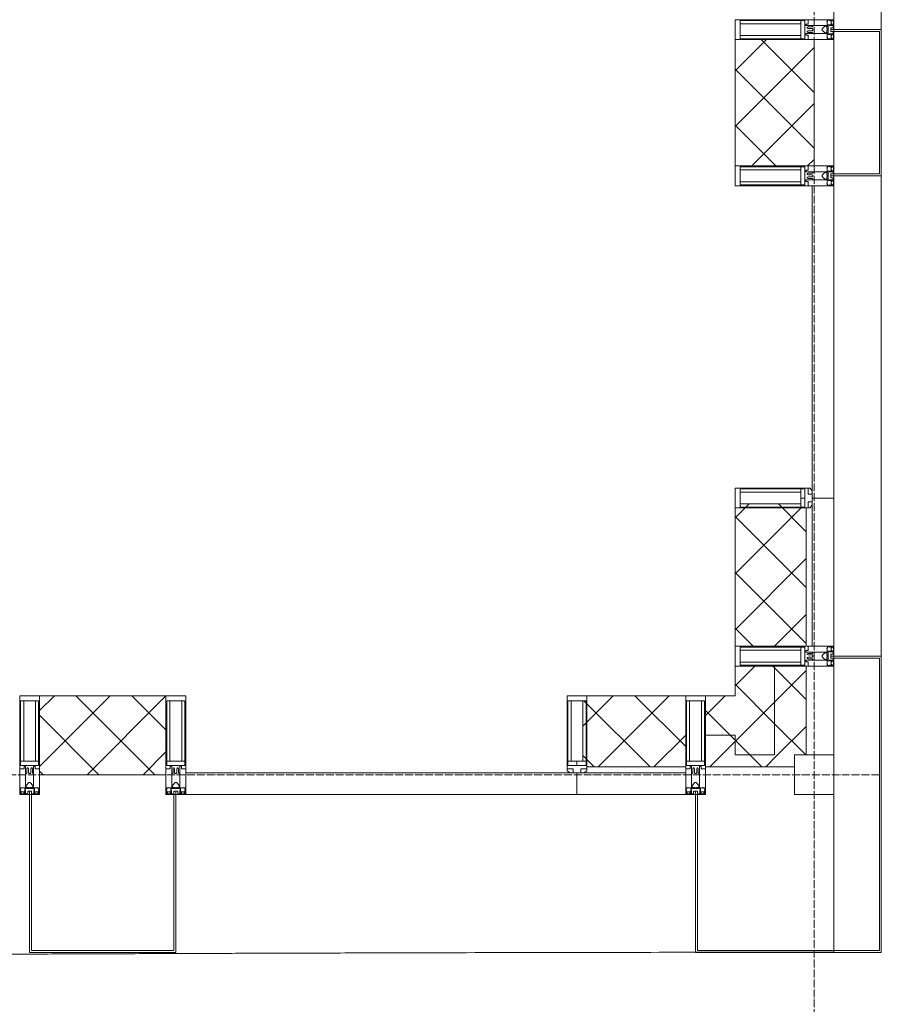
# Model space of a CAD drawing. Header units: millimetres. Extents: x 5617 to 107604, y 7718 to 206326.
# Tile 52 of 65: x 62181 to 64361, y 14819 to 17310. Entities that reach past the tile are written whole.
import ezdxf

# ---------------------------------------------------------------- set-up
doc = ezdxf.new("R2010")
doc.units = ezdxf.units.MM
doc.linetypes.add('ADSK_Линия сетки', pattern=[25, 20, -2.5, 0, -2.5])
doc.linetypes.add('Линия сетки', pattern=[25, 20, -2.5, 0, -2.5])
for name, color, linetype, lineweight in [('Импосты витража', 7, 'Continuous', 18), ('Колонны', 7, 'Continuous', 18), ('Оси', 7, 'Continuous', 9), ('Панели витража', 7, 'Continuous', 18), ('Стены разрез', 7, 'Continuous', 40), ('Стены штриховка', 7, 'Continuous', 40), ('Форма', 7, 'Continuous', 18), ('Элементы узлов', 7, 'Continuous', 18)]:
    doc.layers.add(name, color=color, linetype=linetype, lineweight=lineweight)
pattern_1 = [(45, (0, 0), (-70.71068, 70.71068), []), (135, (0, 0), (-70.71068, -70.71068), [])]

# ---------------------------------------------------------------- blocks, each defined once
blk = doc.blocks.new('A_OGR_PAN_Отлив - A_OGR_PAN_Отлив-6070770-МКСС_К4_L17_58_200_')
at = {"layer": 'Колонны', "color": 253, "lineweight": 5, "true_color": 0xaaaaaa}
blk.add_line((607.5, 120), (-607.5, 120), dxfattribs=at)
blk = doc.blocks.new('A_OGR_PAN_Отлив - A_OGR_PAN_Отлив-6070778-МКСС_К4_L17_58_200_')
at = {"layer": 'Колонны', "color": 253, "lineweight": 5, "true_color": 0xaaaaaa}
blk.add_line((632.5, 120), (-632.5, 120), dxfattribs=at)
blk = doc.blocks.new('A_SLK_PAN_Type1 - Прямой тип панели-6537254-МКСС_К4_L17_58_200_')
at = {"layer": 'Колонны', "lineweight": 5}
for p, q in [((-185, 120), (185, 120)), ((-185, 0), (-185, 120)), ((-180, 115), (-180, 0)), ((180, 115), (-180, 115)), ((180, 0), (180, 115)), ((185, 120), (185, 0)), ((-180, 0), (-185, 0)), ((185, 0), (180, 0))]:
    blk.add_line(p, q, dxfattribs=at)
blk = doc.blocks.new('Quad Corner Mullion - Q_0_100_-50-7508018-МКСС_К4_L17_58_200_')
at = {"layer": 'Импосты витража', "color": 253, "lineweight": 5, "true_color": 0xaaaaaa}
for p, q in [((-100, -100), (-100, 0)), ((-100, 0), (0, 0)), ((0, 0), (0, -100)), ((0, -100), (-100, -100))]:
    blk.add_line(p, q, dxfattribs=at)
blk = doc.blocks.new('Rectangular Mullion - 50Wx250H-3927046-МКСС_К4_L17_58_200_')
at = {"layer": 'Элементы узлов', "color": 253, "lineweight": 5, "true_color": 0xaaaaaa}
for p, q in [((0, 250), (-25, 250)), ((-25, 250), (-25, 237.3)), ((-25, 65.2), (-25, 250)), ((-25, 250), (0, 250)), ((25, 250), (0, 250)), ((25, 250), (0, 250)), ((25, 237.3), (25, 250)), ((25, 65.2), (25, 250)), ((-23, 237.3), (0, 237.3)), ((-23, 237.3), (0, 237.3)), ((-23, 237.3), (-23, 73.6)), ((0, 237.3), (-14.9, 237.3)), ((-14.9, 237.3), (-14.9, 84)), ((-14.9, 84), (-14.9, 237.3)), ((14.9, 237.3), (0, 237.3)), ((0, 237.3), (23, 237.3)), ((23, 237.3), (0, 237.3)), ((14.9, 84), (14.9, 237.3)), ((14.9, 84), (14.9, 237.3)), ((23, 237.3), (23, 73.6)), ((0, 84), (-23, 84)), ((-23, 84), (-23, 73.6)), ((0, 84), (-23, 84)), ((-14.9, 84), (0, 84)), ((0, 84), (14.9, 84)), ((23, 84), (0, 84)), ((0, 84), (0, 73.6)), ((0, 84), (23, 84)), ((0, 73.6), (0, 84)), ((23, 73.6), (23, 84)), ((-25, 73.6), (-25, 65.2)), ((-25, 65.2), (-25, 60.2)), ((-10, 65.2), (-25, 65.2)), ((-25, 65.2), (-25, 60.2)), ((-25, 65.2), (-10, 65.2)), ((-10, 65.2), (-25, 65.2)), ((-23, 73.6), (0, 73.6)), ((0, 73.6), (-23, 73.6)), ((-0.5, 73.6), (-23, 73.6)), ((-10, 55), (-14, 55)), ((-14, 55), (-10, 55)), ((-10, 55), (-10, 65.2)), ((-10, 65.2), (-10, 55)), ((-10, 55), (-10, 65.2)), ((-10, 55), (0, 55)), ((0, 55), (-10, 55)), ((0, 73.6), (23, 73.6)), ((23, 73.6), (0, 73.6)), ((0, 55), (10, 55)), ((0, 55), (10, 55)), ((0.5, 73.6), (23, 73.6)), ((10, 65.2), (10, 55)), ((25, 65.2), (10, 65.2)), ((10, 55), (10, 65.2)), ((10, 65.2), (25, 65.2)), ((10, 65.2), (25, 65.2)), ((10, 55), (10, 65.2)), ((10, 55), (14, 55)), ((10, 55), (14, 55)), ((25, 65.2), (25, 73.6)), ((25, 65.2), (25, 60.2)), ((25, 60.2), (25, 65.2))]:
    blk.add_line(p, q, dxfattribs=at)
for centre, start, end in [((-14, 69.1), 218.9723, 270), ((-14, 69.1), 218.9723, 270), ((-14, 69.1), 218.9723, 270), ((14, 69.1), 270, 321.0277), ((14, 69.1), 270, 321.0277), ((14, 69.1), 270, 321.0277)]:
    blk.add_arc(centre, 14.1, start, end, dxfattribs=at)
blk = doc.blocks.new('Rectangular Mullion - R_InvisibleFrame_50Wx250H-7508015-МКСС_К4_L17_58_200_')
at = {"layer": 'Импосты витража', "color": 253, "lineweight": 5, "true_color": 0xaaaaaa}
for p, q in [((-25, -237.3), (-25, -73.6)), ((25, -73.6), (25, -237.3))]:
    blk.add_line(p, q, dxfattribs=at)
blk = doc.blocks.new('Rectangular Mullion - 50Wx250H-2623690-МКСС_К4_L17_58_200_')
at = {"layer": 'Элементы узлов', "color": 253, "lineweight": 5, "true_color": 0xaaaaaa}
for p, q in [((-25, 65.2), (-25, 250)), ((-25, 250), (0, 250)), ((25, 250), (0, 250)), ((25, 65.2), (25, 250)), ((-23, 237.3), (0, 237.3)), ((-23, 237.3), (-23, 73.6)), ((-14.9, 84), (-14.9, 237.3)), ((23, 237.3), (0, 237.3)), ((14.9, 84), (14.9, 237.3)), ((23, 237.3), (23, 73.6)), ((0, 84), (-23, 84)), ((0, 84), (23, 84)), ((-14, 65.2), (-25, 65.2)), ((-0.5, 73.6), (-23, 73.6)), ((-14, 71.3), (-14, 65.2)), ((-10, 71.3), (-14, 71.3)), ((-10, 53), (-10, 71.3)), ((-8.7, 53), (-10, 53)), ((-10, 53), (-10, 17)), ((-8.7, 53), (-7, 54.7)), ((-7, 65.2), (-5.9, 67.3)), ((-7, 65.2), (-7, 54.7)), ((-4.1, 67.3), (-5.9, 67.3)), ((-4.1, 67.3), (-2.9, 65.1)), ((-2.9, 65.1), (-2.9, 54.6)), ((-1.3, 53), (-2.9, 54.6)), ((0, 53), (-1.3, 53)), ((0, 53), (1.3, 53)), ((0.5, 73.6), (23, 73.6)), ((1.3, 53), (2.9, 54.6)), ((4.1, 67.3), (2.9, 65.1)), ((2.9, 65.1), (2.9, 54.6)), ((4.1, 67.3), (5.9, 67.3)), ((7, 65.2), (5.9, 67.3)), ((7, 65.2), (7, 54.7)), ((8.7, 53), (7, 54.7)), ((8.7, 53), (10, 53)), ((10, 71.3), (14, 71.3)), ((10, 53), (10, 71.3)), ((10, 53), (10, 17)), ((14, 71.3), (14, 65.2)), ((14, 65.2), (25, 65.2)), ((-8.5, 23), (-1.5, 30)), ((-1.5, 30), (0, 30)), ((1.5, 30), (0, 30)), ((8.5, 23), (1.5, 30)), ((-23.8, 14.6), (-25, 14.2)), ((-25, 0), (-25, 14.2)), ((-22.3, 17), (-23.8, 17)), ((-23.8, 17), (-23.8, 14.6)), ((-22.5, 10.6), (-23.8, 14.6)), ((-22.5, 10.6), (-23.7, 9.9)), ((-23.7, 1.3), (-23.7, 9.9)), ((-23.7, 1.3), (-11.8, 1.3)), ((-23.2, 10.2), (-22.5, 8)), ((-22.5, 8), (-22.5, 4.5)), ((-21.3, 4.5), (-22.5, 4.5)), ((-22.3, 17), (-22.3, 16)), ((-22.3, 16), (-21.3, 16)), ((-19, 17.6), (-21.3, 16)), ((-21.3, 4.5), (-21.3, 6.5)), ((-21.3, 6.5), (-14.2, 6.5)), ((-18.4, 16.6), (-19, 17.6)), ((-7.4, 16.6), (-18.4, 16.6)), ((-14.2, 6.5), (-14.2, 4.5)), ((-13.2, 4.5), (-14.2, 4.5)), ((-13.2, 4.5), (-12.2, 7.2)), ((-12.7, 7.6), (-11.3, 11.4)), ((-12.7, 7.6), (-11.8, 6.9)), ((-12.2, 9), (-12.2, 14.8)), ((-12.2, 14.8), (0, 14.8)), ((-11.8, 1.3), (-11.8, 6.9)), ((-10.5, 11.2), (-11.3, 11.4)), ((-10.5, 1.5), (-10.5, 11.2)), ((-4.8, 1.5), (-10.5, 1.5)), ((-10, 17), (-7.5, 17)), ((-8.5, 18.5), (-8.5, 23)), ((-7.5, 18.5), (-8.5, 18.5)), ((-7.5, 17), (-7.5, 18.5)), ((-7.4, 18), (-7.4, 16.6)), ((-2.6, 18), (-7.4, 18)), ((0, 8), (-4.8, 8)), ((-4.8, 1.5), (-4.8, 8)), ((-2.6, 18), (-2.6, 16.8)), ((-2.6, 16.8), (0, 16.8)), ((2.6, 16.8), (0, 16.8)), ((0, 14.8), (0, 16.8)), ((0, 14.8), (0, 16.8)), ((12.2, 14.8), (0, 14.8)), ((0, 0), (0, 8)), ((0, 8), (4.8, 8)), ((0, 0), (0, 8)), ((2.6, 18), (2.6, 16.8)), ((2.6, 18), (7.4, 18)), ((4.8, 1.5), (4.8, 8)), ((4.8, 1.5), (10.5, 1.5)), ((7.4, 18), (7.4, 16.6)), ((7.4, 16.6), (18.4, 16.6)), ((7.5, 18.5), (8.5, 18.5)), ((7.5, 17), (7.5, 18.5)), ((10, 17), (7.5, 17)), ((8.5, 18.5), (8.5, 23)), ((10.5, 11.2), (11.3, 11.4)), ((10.5, 1.5), (10.5, 11.2)), ((12.7, 7.6), (11.3, 11.4)), ((12.7, 7.6), (11.8, 6.9)), ((11.8, 1.3), (11.8, 6.9)), ((23.7, 1.3), (11.8, 1.3)), ((12.2, 9), (12.2, 14.8)), ((13.2, 4.5), (12.2, 7.2)), ((13.2, 4.5), (14.2, 4.5)), ((21.3, 6.5), (14.2, 6.5)), ((14.2, 6.5), (14.2, 4.5)), ((18.4, 16.6), (19, 17.6)), ((19, 17.6), (21.3, 16)), ((22.3, 16), (21.3, 16)), ((21.3, 4.5), (21.3, 6.5)), ((21.3, 4.5), (22.5, 4.5)), ((22.3, 17), (22.3, 16)), ((22.3, 17), (23.8, 17)), ((22.5, 10.6), (23.8, 14.6)), ((22.5, 10.6), (23.7, 9.9)), ((23.2, 10.2), (22.5, 8)), ((22.5, 8), (22.5, 4.5)), ((23.7, 1.3), (23.7, 9.9)), ((23.8, 17), (23.8, 14.6)), ((23.8, 14.6), (25, 14.2)), ((25, 0), (25, 14.2)), ((-25, 0), (0, 0)), ((25, 0), (0, 0))]:
    blk.add_line(p, q, dxfattribs=at)
for centre, start, end in [((-0.5, 73.1), 360, 90), ((0.5, 73.1), 90, 180)]:
    blk.add_arc(centre, 0.5, start, end, dxfattribs=at)
blk = doc.blocks.new('Rectangular Mullion - R_StandardFrame_50Wx250H-7505733-МКСС_К4_L17_58_200_')
at = {"layer": 'Импосты витража', "color": 253, "lineweight": 5, "true_color": 0xaaaaaa}
for p, q in [((-25, -250), (-25, 0)), ((-25, 0), (25, 0)), ((25, 0), (25, -250)), ((25, -250), (-25, -250))]:
    blk.add_line(p, q, dxfattribs=at)
blk = doc.blocks.new('System Panel - A_PAN_Glass-7509025-МКСС_К4_L17_58_200_')
at = {"layer": 'Панели витража', "color": 253, "lineweight": 5, "true_color": 0xaaaaaa}
for p, q in [((481, 55), (-495, 55)), ((-495, 55), (-495, 0)), ((495, 0), (495, 55)), ((-495, 0), (495, 0))]:
    blk.add_line(p, q, dxfattribs=at)
blk = doc.blocks.new('Rectangular Mullion - R_StandardFrame_50Wx250H-7505731-МКСС_К4_L17_58_200_')
at = {"layer": 'Импосты витража', "color": 253, "lineweight": 5, "true_color": 0xaaaaaa}
for p, q in [((-25, -250), (-25, 0)), ((-25, 0), (-5, 0)), ((0, 0), (25, 0)), ((25, 0), (25, -250)), ((25, -250), (-25, -250))]:
    blk.add_line(p, q, dxfattribs=at)
blk = doc.blocks.new('Rectangular Mullion - R_StandardFrame_50Wx250H-V45-МКСС_К4_L17_58_200_')
at = {"layer": 'Импосты витража', "color": 253, "lineweight": 5, "true_color": 0xaaaaaa}
for p, q in [((-25, -250), (-25, 0)), ((-25, 0), (0, 0)), ((5, 0), (25, 0)), ((25, 0), (25, -250)), ((25, -250), (-25, -250))]:
    blk.add_line(p, q, dxfattribs=at)
blk = doc.blocks.new('Rectangular Mullion - R_StandardFrame_50Wx250H-5816793-МКСС_К4_L17_58_200_')
at = {"layer": 'Импосты витража', "color": 253, "lineweight": 5, "true_color": 0xaaaaaa}
for p, q in [((-25, 0), (-25, 250)), ((-25, 250), (25, 250)), ((25, 250), (25, 0)), ((25, 0), (-25, 0))]:
    blk.add_line(p, q, dxfattribs=at)
blk = doc.blocks.new('Rectangular Mullion - R_InvisibleFrame_50Wx250H-3980528-МКСС_К4_L17_58_200_')
at = {"layer": 'Импосты витража', "color": 253, "lineweight": 5, "true_color": 0xaaaaaa}
for p, q in [((-25, 73.6), (-25, 237.3)), ((25, 237.3), (25, 73.6))]:
    blk.add_line(p, q, dxfattribs=at)
blk = doc.blocks.new('Rectangular Mullion - R_StandardFrame_50Wx250H-V57-МКСС_К4_L17_58_200_')
at = {"layer": 'Импосты витража', "color": 253, "lineweight": 5, "true_color": 0xaaaaaa}
for p, q in [((-25, 0), (-25, 250)), ((-25, 250), (25, 250)), ((25, 250), (25, 0)), ((0, 0), (-25, 0)), ((25, 0), (5, 0))]:
    blk.add_line(p, q, dxfattribs=at)
blk = doc.blocks.new('System Panel - A_PAN_Glass-V59-МКСС_К4_L17_58_200_')
at = {"layer": 'Панели витража', "color": 253, "lineweight": 5, "true_color": 0xaaaaaa}
for p, q in [((395, 0), (-395, 0)), ((-395, 0), (-395, -55)), ((395, -55), (395, 0)), ((-395, -55), (381, -55))]:
    blk.add_line(p, q, dxfattribs=at)
blk = doc.blocks.new('Rectangular Mullion - R_StandardFrame_50Wx250H-5802904-МКСС_К4_L17_58_200_')
at = {"layer": 'Импосты витража', "color": 253, "lineweight": 5, "true_color": 0xaaaaaa}
for p, q in [((-25, 0), (-25, 250)), ((-25, 250), (25, 250)), ((25, 250), (25, 0)), ((-5, 0), (-25, 0)), ((25, 0), (0, 0))]:
    blk.add_line(p, q, dxfattribs=at)
blk = doc.blocks.new('A_SLK_PAN_Type1 - Прямой тип панели-6537739-МКСС_К4_L17_58_200_')
at = {"layer": 'Колонны', "lineweight": 5}
for p, q in [((-185, 400), (185, 400)), ((-185, 0), (-185, 400)), ((185, 400), (185, 0)), ((-180, 395), (-180, 0)), ((180, 395), (-180, 395)), ((180, 0), (180, 395)), ((-180, 0), (-185, 0)), ((185, 0), (180, 0))]:
    blk.add_line(p, q, dxfattribs=at)
blk = doc.blocks.new('135_SLK_K4_AR_FCD_rvt-1-МКСС_К4_L17_58_200_')
at = {"layer": 'Стены разрез', "lineweight": 5, "true_color": 0xaaaaaa}
h = blk.add_hatch(dxfattribs=at)
h.set_pattern_fill('FP_4', color=253, style=0, pattern_type=2)
h.set_pattern_definition(pattern_1)
h.paths.add_polyline_path([(136750, 16940), (136750, 17260), (136550, 17260), (136550, 16940)])
h = blk.add_hatch(dxfattribs=at)
h.set_pattern_fill('FP_4', color=253, style=0, pattern_type=2)
h.set_pattern_definition(pattern_1)
h.paths.add_polyline_path([(136550, 15725), (136730, 15725), (136730, 16075), (136726.5, 16075), (136726.5, 16077), (136716, 16077), (136716, 16085.1), (136562.7, 16085.1), (136562.7, 16075), (136550, 16075), (136550, 15779.4)])
h = blk.add_hatch(dxfattribs=at)
h.set_pattern_fill('FP_4', color=253, style=0, pattern_type=2)
h.set_pattern_definition(pattern_1)
h.paths.add_polyline_path([(136628, 15450), (136650, 15450), (136650, 15675), (136550, 15675), (136550, 15450)])
h = blk.add_hatch(dxfattribs=at)
h.set_pattern_fill('FP_4', color=253, style=0, pattern_type=2)
h.set_pattern_definition(pattern_1)
h.paths.add_polyline_path([(136700, 15450), (136730, 15450), (136730, 15675), (136650, 15675), (136650, 15450)])
h = blk.add_hatch(dxfattribs=at)
h.set_pattern_fill('FP_4', color=253, style=0, pattern_type=2)
h.set_pattern_definition(pattern_1)
h.paths.add_polyline_path([(135110, 15400), (135110, 15600), (134790, 15600), (134790, 15400), (134882.5, 15400)])
h = blk.add_hatch(dxfattribs=at)
h.set_pattern_fill('FP_4', color=253, style=0, pattern_type=2)
h.set_pattern_definition(pattern_1)
h.paths.add_polyline_path([(136337.1, 15420), (136425, 15420), (136425, 15600), (136175, 15600), (136175, 15587.3), (136164.9, 15587.3), (136164.9, 15433.9), (136173, 15433.9), (136173, 15423.5), (136175, 15423.5), (136175, 15420)])
h = blk.add_hatch(dxfattribs=at)
h.set_pattern_fill('FP_4', color=253, style=0, pattern_type=2)
h.set_pattern_definition(pattern_1)
h.paths.add_polyline_path([(136550, 15500), (136550, 15600), (136475, 15600), (136475, 15500)])
h = blk.add_hatch(dxfattribs=at)
h.set_pattern_fill('FP_4', color=253, style=0, pattern_type=2)
h.set_pattern_definition(pattern_1)
h.paths.add_polyline_path([(136700, 15420), (136700, 15450), (136550, 15450), (136550, 15500), (136475, 15500), (136475, 15420), (136628, 15420)])
at = {"layer": 'Колонны', "color": 253, "lineweight": 9, "true_color": 0xaaaaaa}
for p, q in [((136800, 15700), (136800, 15695)), ((136920, 15700), (136800, 15700)), ((136800, 15695), (136915, 15695)), ((136915, 15695), (136915, 14955)), ((136920, 14955), (136920, 15700)), ((136455, 15350), (136450, 15350)), ((136450, 15350), (136450, 14950)), ((136455, 14955), (136455, 15350)), ((136450, 14950), (136920, 14950)), ((136915, 14955), (136455, 14955)), ((136920, 14950), (136920, 14955))]:
    blk.add_line(p, q, dxfattribs=at)
at = {"layer": 'Стены разрез', "color": 253, "lineweight": 9, "true_color": 0xaaaaaa}
for p, q in [((136550, 17260), (136550, 16940)), ((136750, 17260), (136550, 17260)), ((136750, 16940), (136750, 17260)), ((136550, 16940), (136750, 16940)), ((136800, 16100), (136745, 16100)), ((136800, 15725), (136800, 16100)), ((136550, 16075), (136550, 15725)), ((136550, 15725), (136800, 15725)), ((136550, 15675), (136550, 15600)), ((136730, 15675), (136550, 15675)), ((136730, 15450), (136730, 15675)), ((135110, 15600), (134790, 15600)), ((134790, 15600), (134790, 15400)), ((135110, 15400), (135110, 15600)), ((136425, 15600), (136175, 15600)), ((136425, 15350), (136425, 15600)), ((136550, 15600), (136475, 15600)), ((136475, 15600), (136475, 15420)), ((136700, 15420), (136700, 15450)), ((136700, 15450), (136730, 15450)), ((136475, 15420), (136700, 15420)), ((134790, 15400), (135110, 15400)), ((136150, 15405), (136150, 15350)), ((136150, 15350), (136425, 15350))]:
    blk.add_line(p, q, dxfattribs=at)
at = {"layer": 'Стены штриховка', "color": 253, "lineweight": 9, "true_color": 0xaaaaaa}
for p, q in [((136730, 15725), (136730, 16075)), ((136745, 15725), (136745, 16086)), ((136650, 15450), (136650, 15675)), ((136550, 15500), (136475, 15500)), ((136550, 15450), (136550, 15500)), ((136550, 15500), (136550, 15450)), ((136650, 15450), (136550, 15450)), ((136550, 15450), (136650, 15450)), ((136425, 15420), (136175, 15420)), ((136425, 15405), (136164, 15405))]:
    blk.add_line(p, q, dxfattribs=at)
at = {"layer": 'Форма', "color": 253, "lineweight": 9, "true_color": 0xaaaaaa}
for p, q in [((136800, 17285), (136800, 17730)), ((136800, 16920), (136800, 17280)), ((136800, 14951), (136800, 16915))]:
    blk.add_line(p, q, dxfattribs=at)
blk.add_open_spline([(127935, 14914.1), (127955.3, 14914.2), (128088.5, 14914.6), (128278.1, 14915.2), (128503.8, 14916.1), (128673.3, 14916.7), (128842.8, 14917.4), (129068.5, 14918.3), (129350.5, 14919.5), (129632.5, 14920.7), (129858.3, 14921.8), (130027.8, 14922.6), (130197.2, 14923.4), (130423, 14924.5), (130704.9, 14925.9), (130986.9, 14927.4), (131212.7, 14928.5), (131382.2, 14929.4), (131551.7, 14930.3), (131721, 14931.2), (131890.2, 14932.1), (132059.3, 14933), (132228.4, 14933.9), (132397.6, 14934.8), (132567, 14935.7), (132736.7, 14936.6), (132906.2, 14937.5), (133075.5, 14938.4), (133244.6, 14939.3), (133413.6, 14940.1), (133582.7, 14941), (133751.9, 14941.8), (133893.1, 14942.5), (134006.2, 14943), (134091.1, 14943.4), (134176, 14943.8), (134289, 14944.3), (134430, 14944.9), (134599, 14945.6), (134767.9, 14946.3), (134936.9, 14947), (135106, 14947.6), (135275.5, 14948.2), (135445.5, 14948.7), (135615.8, 14949.2), (135842.6, 14949.8), (136125.8, 14950.4), (136464.2, 14950.9), (136688.4, 14951), (136800, 14951)], degree=3, knots=[-0.2618038, -0.2618038, -0.2618038, -0.2618038, -0.26, -0.25, -0.245, -0.24, -0.235, -0.23, -0.22, -0.21, -0.205, -0.2, -0.195, -0.19, -0.18, -0.17, -0.165, -0.16, -0.155, -0.15, -0.145, -0.14, -0.135, -0.13, -0.125, -0.12, -0.115, -0.11, -0.105, -0.1, -0.095, -0.09, -0.085, -0.0825, -0.08, -0.0775, -0.075, -0.07, -0.065, -0.06, -0.055, -0.05, -0.045, -0.04, -0.035, -0.03, -0.02, -0.01, 0, 0, 0, 0], dxfattribs=at)
at = {"layer": 'Импосты витража', "color": 253, "lineweight": 5, "true_color": 0xaaaaaa, "extrusion": (0, 0, -1)}
for name, p, rotation in [('Rectangular Mullion - 50Wx250H-2623690-МКСС_К4_L17_58_200_', (-136800, 17285), 270), ('Rectangular Mullion - R_StandardFrame_50Wx250H-V57-МКСС_К4_L17_58_200_', (-136800, 17285), 270), ('Rectangular Mullion - 50Wx250H-2623690-МКСС_К4_L17_58_200_', (-136800, 16915), 270), ('Rectangular Mullion - R_StandardFrame_50Wx250H-5802904-МКСС_К4_L17_58_200_', (-136800, 16915), 270), ('Rectangular Mullion - 50Wx250H-3927046-МКСС_К4_L17_58_200_', (-136800, 16100), 270), ('Rectangular Mullion - R_InvisibleFrame_50Wx250H-3980528-МКСС_К4_L17_58_200_', (-136800, 16100), 270), ('Rectangular Mullion - 50Wx250H-2623690-МКСС_К4_L17_58_200_', (-136800, 15700), 270), ('Rectangular Mullion - R_StandardFrame_50Wx250H-5816793-МКСС_К4_L17_58_200_', (-136800, 15700), 270), ('Rectangular Mullion - R_StandardFrame_50Wx250H-V45-МКСС_К4_L17_58_200_', (-134765, 15350), 180), ('Rectangular Mullion - R_StandardFrame_50Wx250H-7505731-МКСС_К4_L17_58_200_', (-135135, 15350), 180), ('Rectangular Mullion - R_StandardFrame_50Wx250H-7505733-МКСС_К4_L17_58_200_', (-136450, 15350), 180), ('Rectangular Mullion - R_InvisibleFrame_50Wx250H-7508015-МКСС_К4_L17_58_200_', (-136150, 15350), 180), ('Quad Corner Mullion - Q_0_100_-50-7508018-МКСС_К4_L17_58_200_', (-136800, 15350), 180)]:
    blk.add_blockref(name, p, dxfattribs=dict(at, rotation=rotation))
at = {"layer": 'Импосты витража', "color": 253, "lineweight": 5, "true_color": 0xaaaaaa}
for name, p in [('Rectangular Mullion - 50Wx250H-2623690-МКСС_К4_L17_58_200_', (134765, 15350)), ('Rectangular Mullion - 50Wx250H-2623690-МКСС_К4_L17_58_200_', (135135, 15350)), ('Rectangular Mullion - 50Wx250H-3927046-МКСС_К4_L17_58_200_', (136150, 15350)), ('Rectangular Mullion - 50Wx250H-2623690-МКСС_К4_L17_58_200_', (136450, 15350))]:
    blk.add_blockref(name, p, dxfattribs=at)
at = {"layer": 'Колонны', "color": 253, "lineweight": 5, "true_color": 0xaaaaaa}
for name, p, rotation in [('A_OGR_PAN_Отлив - A_OGR_PAN_Отлив-6070778-МКСС_К4_L17_58_200_', (136800, 17917.5), 269.9999999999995), ('A_SLK_PAN_Type1 - Прямой тип панели-6537254-МКСС_К4_L17_58_200_', (136800, 17100), 269.9999999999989), ('A_OGR_PAN_Отлив - A_OGR_PAN_Отлив-6070770-МКСС_К4_L17_58_200_', (136800, 16307.5), 269.9999999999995), ('A_SLK_PAN_Type1 - Прямой тип панели-6537739-МКСС_К4_L17_58_200_', (134950, 15350), 180)]:
    blk.add_blockref(name, p, dxfattribs=dict(at, rotation=rotation))
at = {"layer": 'Панели витража', "color": 253, "lineweight": 5, "true_color": 0xaaaaaa, "rotation": 270}
blk.add_blockref('System Panel - A_PAN_Glass-V59-МКСС_К4_L17_58_200_', (136800, 16495), dxfattribs=at)
at = {"layer": 'Панели витража', "color": 253, "lineweight": 5, "true_color": 0xaaaaaa}
blk.add_blockref('System Panel - A_PAN_Glass-7509025-МКСС_К4_L17_58_200_', (135655, 15350), dxfattribs=at)

msp = doc.modelspace()

# ---------------------------------------------------------------- linework, layer by layer
at = {"layer": 'Оси', "linetype": 'Линия сетки'}
msp.add_line((64191.3, 12025.7), (64191.3, 33150), dxfattribs=at)
at = {"layer": 'Оси', "linetype": 'ADSK_Линия сетки'}
msp.add_line((64356.3, 15400), (24852.5, 15400), dxfattribs=at)

# ---------------------------------------------------------------- block references
at = {"lineweight": 5}
msp.add_blockref('135_SLK_K4_AR_FCD_rvt-1-МКСС_К4_L17_58_200_', (-72558.7, 0), dxfattribs=at)

doc.saveas('drawing.dxf')
